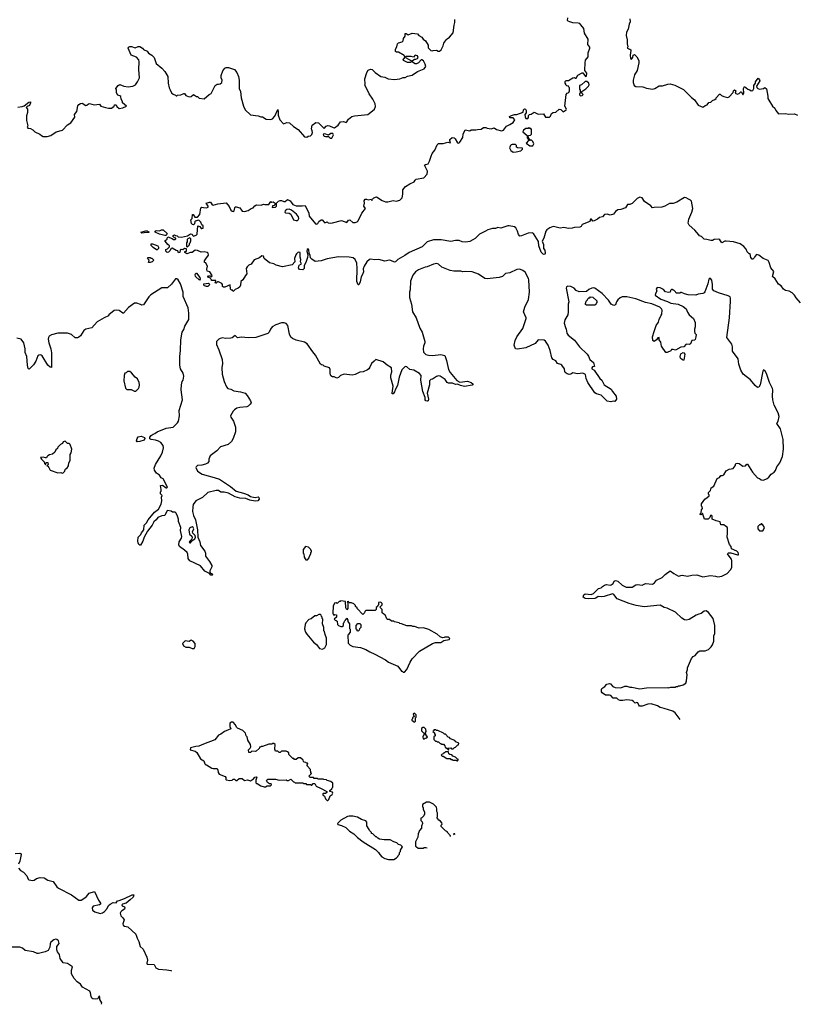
# Model space of a CAD drawing. Extents: x 2220333 to 2384341, y 721037 to 894043.
# Tile 80 of 256: x 2288204 to 2298451, y 744854 to 757822. Entities that reach past the tile are written whole.
import ezdxf

# ---------------------------------------------------------------- set-up
doc = ezdxf.new("R2010")
doc.units = 0

msp = doc.modelspace()

# ---------------------------------------------------------------- linework, layer by layer
at = {"layer": '0CON10XD'}
for points in [[(2290660, 754605), (2290655, 754620), (2290640, 754625), (2290641, 754645), (2290655, 754672), (2290691, 754719), (2290686, 754745), (2290675, 754754), (2290635, 754763), (2290595, 754760), (2290545, 754782), (2290515, 754788), (2290475, 754757), (2290454, 754756), (2290405, 754740), (2290380, 754755), (2290382, 754768), (2290400, 754775), (2290400, 754805), (2290375, 754810), (2290355, 754790), (2290330, 754795), (2290320, 754785), (2290316, 754754), (2290295, 754750), (2290288, 754778), (2290265, 754782), (2290215, 754812), (2290202, 754808), (2290183, 754777), (2290165, 754762), (2290148, 754758), (2290130, 754775), (2290130, 754795), (2290150, 754805), (2290178, 754832), (2290180, 754845), (2290155, 754862), (2290120, 754905), (2290120, 754915), (2290148, 754932), (2290148, 754945), (2290158, 754962), (2290215, 754940), (2290230, 754925), (2290250, 754925), (2290260, 754935), (2290260, 754945), (2290245, 754950), (2290222, 754972), (2290225, 754980), (2290245, 754988), (2290255, 754980), (2290277, 754977), (2290293, 754963), (2290335, 754958), (2290415, 754977), (2290455, 755002), (2290478, 754998), (2290483, 754983), (2290495, 754972), (2290530, 754985), (2290542, 754998), (2290552, 755108), (2290578, 755098), (2290594, 755074), (2290605, 755070), (2290620, 755075), (2290620, 755105), (2290602, 755122), (2290590, 755155), (2290565, 755180), (2290515, 755170), (2290510, 755165), (2290508, 755132), (2290495, 755120), (2290483, 755123), (2290468, 755138), (2290460, 755185), (2290477, 755203), (2290482, 755258), (2290488, 755258), (2290513, 755223), (2290547, 755223), (2290578, 755255), (2290592, 755345), (2290605, 755352), (2290625, 755348), (2290665, 755343), (2290686, 755354), (2290687, 755367), (2290660, 755405), (2290705, 755420), (2290718, 755418), (2290734, 755394), (2290755, 755378), (2290814, 755396), (2290925, 755408), (2290965, 755360), (2290988, 755315), (2291005, 755301), (2291023, 755297), (2291032, 755305), (2291038, 755345), (2291045, 755358), (2291055, 755358), (2291105, 755342), (2291135, 755301), (2291165, 755294), (2291215, 755311), (2291254, 755336), (2291280, 755345), (2291301, 755369), (2291325, 755382), (2291385, 755380), (2291415, 755392), (2291435, 755388), (2291485, 755390), (2291512, 755428), (2291525, 755420), (2291545, 755422), (2291570, 755405), (2291568, 755382), (2291555, 755370), (2291535, 755370), (2291530, 755355), (2291535, 755350), (2291575, 755352), (2291590, 755365), (2291590, 755405), (2291615, 755432), (2291635, 755442), (2291655, 755442), (2291685, 755428), (2291702, 755428), (2291735, 755452), (2291770, 755435), (2291805, 755390), (2291845, 755372), (2291925, 755370), (2291966, 755376), (2292012, 755275), (2292020, 755235), (2292100, 755135), (2292115, 755130), (2292133, 755137), (2292148, 755165), (2292175, 755188), (2292190, 755185), (2292214, 755154), (2292225, 755148), (2292255, 755158), (2292270, 755145), (2292295, 755140), (2292325, 755147), (2292445, 755179), (2292515, 755150), (2292538, 755182), (2292555, 755187), (2292595, 755150), (2292625, 755150), (2292649, 755161), (2292663, 755175), (2292713, 755275), (2292762, 755335), (2292738, 755365), (2292747, 755405), (2292744, 755435), (2292755, 755458), (2292775, 755457), (2292795, 755448), (2292835, 755460), (2292845, 755440), (2292852, 755458), (2292870, 755475), (2292905, 755490), (2292979, 755439), (2293025, 755423), (2293055, 755421), (2293125, 755441), (2293165, 755431), (2293214, 755446), (2293242, 755475), (2293251, 755525), (2293251, 755579), (2293288, 755625), (2293345, 755662), (2293400, 755685), (2293415, 755710), (2293429, 755721), (2293531, 755739), (2293574, 755786), (2293579, 755825), (2293540, 755905), (2293550, 755915), (2293586, 755924), (2293605, 755958), (2293627, 756023), (2293640, 756060), (2293675, 756102), (2293706, 756174), (2293725, 756190), (2293785, 756193), (2293845, 756210), (2293875, 756200), (2293880, 756215), (2293870, 756225), (2293872, 756245), (2293905, 756272), (2293930, 756265), (2293943, 756253), (2293975, 756200), (2293992, 756198), (2294005, 756208), (2294045, 756270), (2294048, 756315), (2294075, 756370), (2294135, 756360), (2294155, 756370), (2294215, 756370), (2294235, 756378), (2294285, 756380), (2294315, 756402), (2294345, 756402), (2294365, 756392), (2294415, 756383), (2294455, 756398), (2294485, 756374), (2294555, 756360), (2294580, 756365), (2294621, 756419), (2294665, 756440), (2294705, 756470), (2294728, 756505), (2294705, 756528), (2294665, 756530), (2294660, 756545), (2294685, 756562), (2294725, 756572), (2294757, 756573), (2294838, 756602), (2294843, 756635), (2294855, 756647), (2294868, 756645), (2294880, 756625), (2294880, 756595), (2294860, 756575), (2294863, 756543), (2294875, 756520), (2294898, 756522), (2294907, 756533), (2294908, 756562), (2294920, 756575), (2294945, 756578), (2294985, 756602), (2295038, 756578), (2295105, 756580), (2295135, 756540), (2295185, 756538), (2295199, 756551), (2295214, 756586), (2295235, 756600), (2295270, 756605), (2295315, 756642), (2295335, 756640), (2295365, 756610), (2295390, 756625), (2295406, 756634), (2295410, 756645), (2295388, 756685), (2295404, 756836), (2295420, 756855), (2295440, 756865), (2295448, 756885), (2295450, 756925), (2295440, 756935), (2295438, 756948), (2295415, 756950), (2295402, 756962), (2295400, 756975), (2295390, 756985), (2295393, 757007), (2295405, 757020), (2295435, 757020), (2295495, 757058), (2295515, 757060), (2295525, 757050), (2295535, 757050), (2295557, 757093), (2295615, 757120), (2295625, 757120), (2295662, 757072), (2295675, 757080), (2295676, 757116), (2295650, 757155), (2295650, 757195), (2295657, 757215), (2295654, 757255), (2295660, 757290), (2295693, 757335), (2295693, 757385), (2295718, 757445), (2295715, 757460), (2295692, 757495), (2295696, 757566), (2295647, 757645), (2295636, 757705), (2295600, 757755), (2295585, 757770), (2295565, 757777), (2295495, 757782), (2295453, 757793), (2295432, 757802), (2295423, 757813), (2295427, 757845)], [(2290825, 756974), (2290845, 756976), (2290868, 756995), (2290872, 757025), (2290860, 757055), (2290859, 757085), (2290883, 757147), (2290908, 757182), (2290925, 757191), (2290955, 757193), (2291034, 757164), (2291066, 757126), (2291086, 757075), (2291095, 757025), (2291097, 756915), (2291112, 756875), (2291121, 756795), (2291154, 756684), (2291177, 756637), (2291245, 756570), (2291345, 756558), (2291383, 756543), (2291405, 756542), (2291453, 756513), (2291512, 756508), (2291535, 756518), (2291565, 756552), (2291605, 756640), (2291612, 756615), (2291612, 756565), (2291630, 756505), (2291682, 756452), (2291725, 756470), (2291760, 756465), (2291814, 756414), (2291872, 756375), (2291955, 756280), (2291987, 756273), (2292005, 756290), (2292035, 756292), (2292052, 756308), (2292062, 756335), (2292059, 756359), (2292048, 756385), (2292058, 756432), (2292105, 756470), (2292140, 756465), (2292215, 756390), (2292242, 756418), (2292265, 756428), (2292285, 756425), (2292335, 756400), (2292351, 756399), (2292400, 756435), (2292432, 756478), (2292470, 756480), (2292505, 756470), (2292515, 756478), (2292535, 756514), (2292580, 756545), (2292615, 756558), (2292792, 756575), (2292811, 756585), (2292878, 756645), (2292892, 756678), (2292888, 756715), (2292856, 756776), (2292808, 756845), (2292752, 756965), (2292758, 756975), (2292752, 757045), (2292778, 757125), (2292795, 757158), (2292825, 757170), (2292847, 757167), (2292887, 757127), (2292964, 757074), (2293015, 757063), (2293060, 757045), (2293145, 757033), (2293213, 757043), (2293255, 757062), (2293285, 757062), (2293315, 757078), (2293375, 757092), (2293445, 757140), (2293535, 757173), (2293554, 757205), (2293548, 757238), (2293525, 757280), (2293505, 757292), (2293495, 757292), (2293458, 757252), (2293435, 757242), (2293415, 757242), (2293365, 757270), (2293355, 757260), (2293315, 757258), (2293260, 757285), (2293258, 757295), (2293280, 757325), (2293280, 757335), (2293269, 757349), (2293195, 757394), (2293170, 757395), (2293158, 757405), (2293157, 757435), (2293173, 757465), (2293182, 757505), (2293195, 757517), (2293245, 757532), (2293256, 757544), (2293262, 757575), (2293282, 757605), (2293285, 757640), (2293295, 757642), (2293325, 757623), (2293375, 757643), (2293444, 757634), (2293464, 757614), (2293503, 757593), (2293522, 757565), (2293553, 757543), (2293586, 757486), (2293585, 757450), (2293620, 757415), (2293645, 757410), (2293653, 757417), (2293695, 757422), (2293718, 757408), (2293735, 757408), (2293758, 757425), (2293784, 757476), (2293795, 757512), (2293822, 757558), (2293835, 757572), (2293869, 757591), (2293915, 757650), (2293931, 757751), (2293938, 757785), (2293936, 757826)], [(2296246, 757835), (2296249, 757795), (2296236, 757765), (2296222, 757698), (2296202, 757658), (2296197, 757615), (2296208, 757558), (2296207, 757505), (2296219, 757465), (2296210, 757445), (2296245, 757433), (2296256, 757426), (2296259, 757415), (2296248, 757355), (2296255, 757312), (2296265, 757300), (2296282, 757325), (2296288, 757355), (2296305, 757362), (2296336, 757335), (2296364, 757284), (2296363, 757253), (2296340, 757155), (2296304, 757096), (2296289, 757025), (2296286, 756995), (2296302, 756955), (2296325, 756942), (2296415, 756939), (2296465, 756922), (2296545, 756909), (2296575, 756917), (2296631, 756949), (2296675, 756952), (2296745, 756975), (2296775, 756977), (2296835, 756961), (2296951, 756901), (2297057, 756797), (2297097, 756767), (2297145, 756698), (2297205, 756670), (2297217, 756673), (2297238, 756692), (2297265, 756700), (2297285, 756730), (2297312, 756738), (2297333, 756757), (2297365, 756770), (2297380, 756785), (2297380, 756795), (2297425, 756840), (2297435, 756840), (2297453, 756823), (2297485, 756810), (2297535, 756798), (2297553, 756807), (2297608, 756862), (2297610, 756885), (2297625, 756900), (2297640, 756885), (2297630, 756855), (2297665, 756840), (2297685, 756848), (2297705, 756870), (2297715, 756872), (2297735, 756832), (2297746, 756855), (2297743, 756915), (2297755, 756940), (2297800, 756905), (2297827, 756897), (2297843, 756883), (2297865, 756890), (2297880, 756915), (2297880, 756955), (2297900, 756985), (2297900, 757005), (2297935, 757050), (2297955, 757030), (2297957, 757017), (2297913, 756947), (2297918, 756928), (2297932, 756915), (2297955, 756909), (2298005, 756918), (2298025, 756928), (2298043, 756913), (2298062, 756815), (2298062, 756785), (2298074, 756764)], [(2288178, 756672), (2288235, 756678), (2288262, 756688), (2288325, 756738), (2288345, 756740), (2288347, 756725), (2288335, 756690), (2288302, 756678), (2288290, 756665), (2288308, 756645), (2288305, 756600), (2288292, 756555), (2288292, 756495), (2288312, 756425), (2288302, 756405), (2288312, 756392), (2288345, 756390), (2288375, 756372), (2288404, 756344), (2288470, 756315), (2288490, 756295), (2288515, 756282), (2288565, 756283), (2288615, 756298), (2288684, 756346), (2288770, 756365), (2288835, 756438), (2288878, 756462), (2288932, 756538), (2288928, 756572), (2288958, 756615), (2288972, 756688), (2288984, 756706), (2289005, 756720), (2289025, 756722), (2289075, 756692), (2289090, 756695), (2289110, 756715), (2289125, 756720), (2289185, 756702), (2289255, 756708), (2289275, 756682), (2289334, 756664), (2289375, 756658), (2289415, 756658), (2289448, 756685), (2289455, 756700), (2289475, 756700), (2289485, 756680), (2289513, 756653), (2289565, 756660), (2289610, 756685), (2289560, 756725), (2289560, 756745), (2289540, 756775), (2289535, 756810), (2289525, 756820), (2289495, 756830), (2289478, 756858), (2289478, 756895), (2289470, 756915), (2289500, 756955), (2289525, 756968), (2289575, 756948), (2289635, 756936), (2289694, 756946), (2289728, 756965), (2289758, 757002), (2289782, 757055), (2289773, 757167), (2289779, 757265), (2289773, 757295), (2289745, 757327), (2289673, 757355), (2289632, 757445), (2289638, 757462), (2289655, 757470), (2289678, 757468), (2289725, 757450), (2289765, 757469), (2289785, 757469), (2289823, 757445), (2289835, 757428), (2289885, 757408), (2289902, 757382), (2289947, 757355), (2289975, 757322), (2290003, 757243), (2290077, 757185), (2290115, 757140), (2290156, 757075), (2290162, 756985), (2290174, 756925), (2290185, 756900), (2290205, 756860), (2290225, 756840), (2290255, 756830), (2290265, 756820), (2290275, 756820), (2290285, 756830), (2290327, 756833), (2290365, 756852), (2290375, 756850), (2290395, 756822), (2290438, 756808), (2290465, 756812), (2290495, 756838), (2290535, 756810), (2290545, 756810), (2290568, 756788), (2290635, 756780), (2290700, 756835), (2290725, 756848), (2290780, 756955), (2290805, 756973), (2290825, 756974)], [(2293365, 757280), (2293375, 757282), (2293405, 757300), (2293425, 757300), (2293445, 757309), (2293454, 757325), (2293444, 757345), (2293415, 757354), (2293395, 757330), (2293362, 757338), (2293292, 757338), (2293290, 757325), (2293365, 757280)], [(2295595, 756820), (2295615, 756822), (2295630, 756835), (2295610, 756855), (2295612, 756878), (2295665, 756912), (2295698, 756945), (2295708, 756965), (2295706, 756986), (2295677, 757007), (2295655, 757010), (2295608, 756962), (2295580, 756955), (2295580, 756905), (2295590, 756895), (2295590, 756855), (2295582, 756845), (2295583, 756833), (2295595, 756820)], [(2298074, 756764), (2298122, 756685), (2298153, 756655), (2298166, 756626), (2298205, 756583), (2298295, 756588), (2298335, 756579), (2298415, 756580), (2298455, 756563)], [(2292295, 756261), (2292315, 756263), (2292340, 756305), (2292332, 756322), (2292305, 756322), (2292275, 756302), (2292225, 756319), (2292203, 756315), (2292208, 756295), (2292218, 756288), (2292235, 756282), (2292275, 756282), (2292295, 756261)], [(2294965, 756160), (2294980, 756185), (2294968, 756218), (2294945, 756240), (2294932, 756232), (2294900, 756285), (2294913, 756297), (2294935, 756300), (2294947, 756313), (2294950, 756375), (2294938, 756388), (2294925, 756390), (2294915, 756400), (2294905, 756390), (2294875, 756390), (2294841, 756369), (2294832, 756345), (2294890, 756295), (2294890, 756265), (2294910, 756245), (2294908, 756232), (2294880, 756195), (2294925, 756160), (2294965, 756160)], [(2294705, 756078), (2294745, 756083), (2294806, 756094), (2294830, 756115), (2294828, 756128), (2294763, 756133), (2294750, 756145), (2294750, 756165), (2294737, 756177), (2294695, 756180), (2294680, 756175), (2294670, 756165), (2294660, 756135), (2294675, 756100), (2294705, 756078)], [(2298495, 754092), (2298435, 754157), (2298413, 754195), (2298385, 754223), (2298345, 754247), (2298295, 754257), (2298270, 754275), (2298238, 754315), (2298205, 754338), (2298159, 754409), (2298125, 754440), (2298141, 754505), (2298102, 754552), (2298079, 754625), (2298065, 754649), (2297999, 754678), (2297945, 754720), (2297915, 754730), (2297890, 754705), (2297885, 754690), (2297865, 754670), (2297855, 754670), (2297838, 754688), (2297828, 754738), (2297815, 754740), (2297790, 754765), (2297775, 754800), (2297747, 754835), (2297699, 754869), (2297612, 754895), (2297515, 754905), (2297495, 754903), (2297455, 754882), (2297432, 754922), (2297415, 754932), (2297354, 754926), (2297335, 754913), (2297312, 754912), (2297259, 754929), (2297225, 754932), (2297190, 754965), (2297164, 754974), (2297155, 754990), (2297100, 755050), (2297028, 755115), (2297015, 755140), (2297021, 755195), (2297061, 755289), (2297073, 755335), (2297055, 755432), (2297045, 755447), (2297017, 755457), (2296985, 755478), (2296965, 755480), (2296865, 755418), (2296815, 755402), (2296765, 755402), (2296705, 755368), (2296665, 755352), (2296565, 755350), (2296545, 755342), (2296519, 755369), (2296437, 755427), (2296405, 755478), (2296375, 755483), (2296342, 755465), (2296275, 755402), (2296245, 755388), (2296215, 755388), (2296187, 755343), (2296125, 755321), (2296085, 755317), (2296054, 755296), (2296028, 755262), (2295985, 755249), (2295945, 755259), (2295910, 755255), (2295884, 755226), (2295844, 755216), (2295820, 755195), (2295775, 755173), (2295755, 755170), (2295738, 755195), (2295724, 755196), (2295718, 755165), (2295618, 755125), (2295603, 755097), (2295585, 755088), (2295517, 755087), (2295485, 755078), (2295436, 755074), (2295375, 755084), (2295325, 755078), (2295256, 755096), (2295235, 755097), (2295189, 755081), (2295151, 755055), (2295137, 755035), (2295112, 754945), (2295091, 754905), (2295105, 754860), (2295108, 754808), (2295126, 754785), (2295130, 754745), (2295125, 754732), (2295115, 754730), (2295100, 754735), (2295075, 754760), (2295045, 754845), (2295039, 754899), (2294975, 755006), (2294955, 755016), (2294905, 755011), (2294815, 754976), (2294795, 754973), (2294775, 754991), (2294766, 755036), (2294742, 755082), (2294723, 755093), (2294655, 755109), (2294635, 755108), (2294545, 755078), (2294505, 755085), (2294475, 755070), (2294435, 755070), (2294375, 755055), (2294342, 755035), (2294261, 754999), (2294205, 754942), (2294175, 754921), (2294135, 754902), (2294081, 754891), (2294035, 754896), (2293995, 754912), (2293945, 754914), (2293885, 754901), (2293757, 754923), (2293655, 754922), (2293573, 754897), (2293509, 754831), (2293335, 754756), (2293281, 754715), (2293187, 754663), (2293158, 754632), (2293145, 754627), (2293095, 754651), (2293075, 754654), (2293015, 754642), (2292935, 754664), (2292885, 754659), (2292825, 754667), (2292815, 754663), (2292779, 754631), (2292742, 754575), (2292730, 754540), (2292735, 754502), (2292723, 754465), (2292704, 754436), (2292692, 754368), (2292675, 754330), (2292665, 754330), (2292647, 754375), (2292652, 754545), (2292648, 754615), (2292625, 754665), (2292597, 754685), (2292545, 754696), (2292405, 754698), (2292255, 754672), (2292175, 754646), (2292098, 754638), (2292055, 754666), (2292038, 754685), (2292033, 754715), (2292018, 754748), (2292013, 754793), (2292005, 754804), (2291994, 754796), (2291989, 754775), (2292000, 754725), (2291998, 754692), (2291975, 754623), (2291954, 754586), (2291954, 754545), (2291934, 754526), (2291893, 754533), (2291878, 754555), (2291885, 754588), (2291918, 754605), (2291904, 754635), (2291909, 754665), (2291899, 754695), (2291898, 754758), (2291875, 754762), (2291851, 754739), (2291841, 754725), (2291827, 754677), (2291828, 754635), (2291794, 754595), (2291665, 754566), (2291585, 754589), (2291555, 754607), (2291495, 754619), (2291425, 754678), (2291415, 754707), (2291395, 754713), (2291362, 754685), (2291295, 754659), (2291255, 754601), (2291222, 754588), (2291201, 754569), (2291190, 754545), (2291199, 754475), (2291178, 754452), (2291145, 754397), (2291116, 754374), (2291114, 754325), (2291107, 754305), (2291085, 754288), (2291042, 754268), (2291015, 754240), (2291008, 754258), (2290995, 754260), (2290983, 754273), (2290978, 754328), (2290905, 754298), (2290888, 754298), (2290878, 754308), (2290878, 754335), (2290867, 754347), (2290825, 754368), (2290812, 754368), (2290795, 754350), (2290785, 754350), (2290780, 754365), (2290790, 754375), (2290788, 754388), (2290738, 754388), (2290725, 754400), (2290718, 754418), (2290685, 754430), (2290683, 754437), (2290693, 754447), (2290715, 754450), (2290725, 754440), (2290735, 754440), (2290740, 754455), (2290709, 754499), (2290675, 754510), (2290672, 754535), (2290680, 754575), (2290660, 754605)], [(2291845, 755176), (2291865, 755178), (2291874, 755186), (2291881, 755205), (2291877, 755227), (2291850, 755260), (2291785, 755312), (2291755, 755327), (2291725, 755322), (2291702, 755305), (2291698, 755285), (2291705, 755278), (2291756, 755276), (2291775, 755262), (2291814, 755184), (2291845, 755176)], [(2289815, 755012), (2289800, 755025), (2289865, 755042), (2289885, 755042), (2289910, 755025), (2289902, 755018), (2289845, 755013), (2289815, 755012)], [(2290135, 754980), (2290115, 754980), (2290045, 754999), (2289990, 755025), (2289990, 755035), (2290004, 755046), (2290045, 755040), (2290074, 755056), (2290096, 755056), (2290147, 755007), (2290135, 754980)], [(2290415, 754830), (2290440, 754855), (2290440, 754875), (2290450, 754885), (2290459, 754911), (2290460, 754935), (2290445, 754947), (2290420, 754935), (2290413, 754925), (2290410, 754895), (2290400, 754885), (2290400, 754835), (2290415, 754830)], [(2290005, 754790), (2289961, 754821), (2289935, 754850), (2289935, 754870), (2289955, 754872), (2290023, 754843), (2290032, 754825), (2290032, 754808), (2290015, 754792), (2290005, 754790)], [(2289925, 754623), (2289902, 754625), (2289910, 754655), (2289890, 754675), (2289895, 754688), (2289925, 754690), (2289935, 754680), (2289945, 754680), (2289970, 754655), (2289950, 754635), (2289925, 754623)], [(2293458, 754528), (2293419, 754501), (2293384, 754456), (2293355, 754380), (2293348, 754265), (2293340, 754235), (2293342, 754165), (2293368, 754075), (2293382, 753975), (2293428, 753895), (2293475, 753760), (2293507, 753705), (2293543, 753585), (2293543, 753565), (2293525, 753520), (2293520, 753485), (2293527, 753445), (2293555, 753413), (2293592, 753402), (2293645, 753401), (2293755, 753413), (2293805, 753398), (2293829, 753335), (2293854, 753215), (2293876, 753175), (2293965, 753071), (2294005, 753049), (2294105, 753061), (2294152, 753045), (2294177, 753025), (2294176, 753015), (2294165, 753009), (2294065, 752991), (2294011, 753005), (2293975, 753022), (2293945, 753019), (2293906, 753034), (2293855, 753036), (2293835, 753042), (2293809, 753085), (2293745, 753127), (2293725, 753133), (2293696, 753124), (2293645, 753088), (2293620, 753085), (2293604, 753065), (2293604, 753015), (2293572, 752905), (2293590, 752825), (2293587, 752803), (2293575, 752796), (2293555, 752804), (2293548, 752815), (2293547, 752847), (2293516, 752925), (2293492, 753075), (2293494, 753135), (2293474, 753164), (2293396, 753206), (2293343, 753215), (2293305, 753250), (2293285, 753256), (2293278, 753252), (2293238, 753212), (2293204, 753115), (2293182, 753005), (2293156, 752955), (2293145, 752920), (2293125, 752894), (2293114, 752894), (2293111, 752905), (2293124, 752995), (2293094, 753105), (2293095, 753142), (2293106, 753186), (2293105, 753237), (2293045, 753274), (2292995, 753314), (2292895, 753347), (2292876, 753324), (2292838, 753295), (2292820, 753245), (2292806, 753224), (2292785, 753209), (2292730, 753185), (2292685, 753180), (2292625, 753151), (2292585, 753140), (2292478, 753152), (2292433, 753137), (2292405, 753110), (2292385, 753102), (2292347, 753117), (2292325, 753118), (2292305, 753132), (2292299, 753145), (2292294, 753165), (2292297, 753215), (2292286, 753236), (2292218, 753258), (2292202, 753272), (2292180, 753275), (2292167, 753287), (2292102, 753405), (2292066, 753446), (2291993, 753555), (2291955, 753576), (2291845, 753602), (2291801, 753621), (2291779, 753639), (2291760, 753680), (2291736, 753795), (2291715, 753819), (2291688, 753828), (2291655, 753830), (2291581, 753805), (2291531, 753775), (2291509, 753745), (2291492, 753705), (2291475, 753688), (2291315, 753637), (2291215, 753633), (2291125, 753640), (2291075, 753633), (2291045, 753662), (2291005, 753631), (2290985, 753626), (2290915, 753624), (2290875, 753630), (2290845, 753623), (2290828, 753615), (2290798, 753585), (2290796, 753545), (2290828, 753475), (2290871, 753345), (2290876, 753295), (2290868, 753235), (2290874, 753155), (2290899, 753055), (2290929, 752985), (2290945, 752963), (2290985, 752957), (2291025, 752932), (2291115, 752922), (2291175, 752902), (2291203, 752873), (2291245, 752800), (2291252, 752775), (2291243, 752757), (2291215, 752730), (2291195, 752723), (2291104, 752716), (2291066, 752704), (2291036, 752684), (2291016, 752664), (2290982, 752605), (2290988, 752585), (2291022, 752535), (2291047, 752455), (2291047, 752395), (2291017, 752305), (2290994, 752266), (2290951, 752229), (2290848, 752195), (2290803, 752145), (2290712, 752078), (2290698, 752035), (2290696, 752004), (2290680, 751980), (2290654, 751966), (2290606, 751954), (2290545, 751950), (2290528, 751935), (2290524, 751924), (2290547, 751877), (2290608, 751835), (2290765, 751794), (2290835, 751769), (2290984, 751675), (2291055, 751611), (2291155, 751584), (2291213, 751563), (2291245, 751540), (2291262, 751538), (2291305, 751530), (2291345, 751538), (2291355, 751530), (2291360, 751505), (2291340, 751485), (2291305, 751480), (2291235, 751494), (2291185, 751516), (2291105, 751522), (2291045, 751536), (2290957, 751587), (2290900, 751600), (2290855, 751600), (2290825, 751620), (2290795, 751621), (2290682, 751595), (2290615, 751531), (2290527, 751485), (2290492, 751435), (2290484, 751405), (2290482, 751345), (2290494, 751294), (2290520, 751235), (2290546, 751105), (2290552, 751005), (2290576, 750945), (2290588, 750895), (2290644, 750824), (2290654, 750795), (2290653, 750755), (2290706, 750685), (2290734, 750635), (2290736, 750616), (2290728, 750598), (2290709, 750565), (2290710, 750545), (2290721, 750531), (2290742, 750525), (2290747, 750515), (2290740, 750505), (2290722, 750505), (2290707, 750527), (2290645, 750560), (2290585, 750630), (2290445, 750696), (2290426, 750725), (2290421, 750781), (2290411, 750805), (2290377, 750837), (2290309, 750885), (2290303, 750905), (2290306, 750945), (2290334, 750995), (2290339, 751015), (2290322, 751095), (2290326, 751135), (2290297, 751215), (2290298, 751245), (2290285, 751283), (2290265, 751324), (2290253, 751335), (2290216, 751336), (2290198, 751348), (2290151, 751359), (2290141, 751349), (2290115, 751293), (2290075, 751288), (2290025, 751266), (2290004, 751236), (2289971, 751209), (2289950, 751165), (2289888, 751085), (2289843, 751007), (2289825, 750953), (2289795, 750900), (2289785, 750900), (2289775, 750910), (2289763, 750933), (2289762, 750955), (2289767, 751005), (2289799, 751041), (2289808, 751065), (2289838, 751102), (2289844, 751165), (2289875, 751195), (2289898, 751235), (2289979, 751335), (2290033, 751377), (2290070, 751440), (2290079, 751485), (2290072, 751535), (2290080, 751555), (2290058, 751578), (2290058, 751602), (2290067, 751613), (2290070, 751635), (2290060, 751685), (2290085, 751692), (2290135, 751657), (2290145, 751658), (2290150, 751665), (2290095, 751773), (2290068, 751788), (2290048, 751825), (2290005, 751851), (2289979, 751889), (2289978, 751915), (2289994, 751965), (2290064, 752076), (2290084, 752125), (2290098, 752185), (2290094, 752215), (2290065, 752254), (2290035, 752272), (2289995, 752284), (2289935, 752294), (2289921, 752302), (2289921, 752325), (2289935, 752346), (2289962, 752365), (2289985, 752370), (2290016, 752395), (2290135, 752443), (2290226, 752454), (2290285, 752513), (2290296, 752535), (2290310, 752605), (2290304, 752675), (2290349, 752815), (2290333, 752945), (2290336, 753015), (2290343, 753055), (2290357, 753075), (2290368, 753125), (2290356, 753166), (2290324, 753225), (2290314, 753274), (2290312, 753385), (2290324, 753466), (2290326, 753605), (2290344, 753706), (2290369, 753741), (2290382, 753785), (2290431, 753875), (2290433, 753955), (2290424, 754025), (2290360, 754175), (2290356, 754235), (2290324, 754345), (2290292, 754395), (2290275, 754407), (2290255, 754410), (2290205, 754338), (2290151, 754289), (2290075, 754291), (2289933, 754197), (2289905, 754170), (2289834, 754066), (2289815, 754063), (2289795, 754069), (2289749, 754089), (2289715, 754087), (2289638, 754032), (2289573, 753957), (2289565, 753957), (2289515, 753994), (2289475, 753998), (2289450, 753990), (2289380, 753935), (2289375, 753922), (2289315, 753897), (2289225, 753844), (2289153, 753765), (2289075, 753748), (2289051, 753729), (2289005, 753658), (2288985, 753640), (2288965, 753632), (2288934, 753634), (2288886, 753675), (2288835, 753692), (2288708, 753692), (2288625, 753671), (2288594, 753655), (2288583, 753637), (2288581, 753615), (2288589, 753565), (2288615, 753485), (2288625, 753435), (2288625, 753240), (2288605, 753244), (2288575, 753270), (2288501, 753395), (2288489, 753405), (2288473, 753407), (2288455, 753405), (2288443, 753397), (2288416, 753325), (2288386, 753275), (2288335, 753222), (2288325, 753220), (2288315, 753230), (2288305, 753270), (2288299, 753385), (2288277, 753437), (2288276, 753485), (2288258, 753568), (2288225, 753615), (2288165, 753627)], [(2296907, 748603), (2296842, 748695), (2296810, 748715), (2296695, 748752), (2296645, 748762), (2296610, 748785), (2296525, 748810), (2296481, 748809), (2296405, 748781), (2296372, 748782), (2296362, 748792), (2296350, 748825), (2296335, 748828), (2296315, 748820), (2296294, 748844), (2296275, 748854), (2296205, 748866), (2296154, 748854), (2296115, 748856), (2296096, 748866), (2296075, 748888), (2296025, 748886), (2295995, 748920), (2295975, 748926), (2295925, 748927), (2295880, 748955), (2295871, 748971), (2295870, 749005), (2295875, 749012), (2295915, 749038), (2295939, 749071), (2295975, 749081), (2295990, 749075), (2296020, 749040), (2296053, 749027), (2296125, 749024), (2296178, 749042), (2296204, 749044), (2296245, 749030), (2296271, 749031), (2296375, 749011), (2296465, 749024), (2296745, 749028), (2296755, 749022), (2296785, 749032), (2296845, 749030), (2296855, 749040), (2296875, 749040), (2296885, 749050), (2296905, 749050), (2296945, 749062), (2296980, 749085), (2296992, 749115), (2296998, 749195), (2296990, 749225), (2297002, 749265), (2297002, 749285), (2297055, 749410), (2297080, 749435), (2297103, 749447), (2297145, 749498), (2297165, 749508), (2297235, 749508), (2297280, 749525), (2297315, 749560), (2297335, 749590), (2297350, 749635), (2297353, 749705), (2297363, 749737), (2297363, 749845), (2297342, 749935), (2297282, 750015), (2297250, 750035), (2297225, 750030), (2297185, 750001), (2297155, 749991), (2297120, 749980), (2297026, 749924), (2296985, 749914), (2296965, 749917), (2296928, 749938), (2296845, 750017), (2296735, 750072), (2296695, 750078), (2296645, 750110), (2296435, 750088), (2296327, 750107), (2296235, 750132), (2296078, 750195), (2296035, 750252), (2296015, 750260), (2295905, 750226), (2295865, 750221), (2295825, 750227), (2295797, 750203), (2295785, 750200), (2295705, 750196), (2295655, 750200), (2295630, 750215), (2295638, 750245), (2295655, 750260), (2295735, 750252), (2295765, 750263), (2295831, 750329), (2295865, 750339), (2295883, 750357), (2295910, 750375), (2295935, 750382), (2295985, 750376), (2296000, 750380), (2296024, 750395), (2296037, 750425), (2296055, 750436), (2296085, 750426), (2296143, 750373), (2296195, 750349), (2296274, 750346), (2296325, 750378), (2296345, 750382), (2296406, 750374), (2296452, 750398), (2296545, 750389), (2296570, 750405), (2296595, 750440), (2296672, 750475), (2296708, 750515), (2296775, 750563), (2296825, 750526), (2296886, 750494), (2296935, 750504), (2297005, 750491), (2297060, 750505), (2297125, 750509), (2297205, 750486), (2297305, 750501), (2297374, 750494), (2297405, 750483), (2297458, 750492), (2297525, 750528), (2297572, 750575), (2297588, 750605), (2297590, 750695), (2297583, 750715), (2297565, 750738), (2297532, 750785), (2297545, 750800), (2297575, 750798), (2297665, 750772), (2297675, 750772), (2297677, 750785), (2297670, 750805), (2297653, 750823), (2297582, 750855), (2297578, 750885), (2297558, 750908), (2297527, 751005), (2297533, 751065), (2297532, 751125), (2297525, 751140), (2297505, 751150), (2297485, 751170), (2297445, 751170), (2297435, 751210), (2297383, 751223), (2297330, 751245), (2297330, 751285), (2297325, 751290), (2297305, 751290), (2297300, 751265), (2297277, 751243), (2297230, 751245), (2297210, 751295), (2297208, 751318), (2297202, 751318), (2297185, 751300), (2297170, 751305), (2297170, 751315), (2297182, 751328), (2297188, 751365), (2297200, 751385), (2297198, 751405), (2297187, 751417), (2297188, 751445), (2297231, 751509), (2297265, 751528), (2297288, 751552), (2297290, 751565), (2297280, 751575), (2297280, 751595), (2297307, 751623), (2297318, 751655), (2297351, 751679), (2297395, 751780), (2297426, 751794), (2297443, 751817), (2297465, 751818), (2297485, 751828), (2297515, 751878), (2297555, 751900), (2297605, 751910), (2297630, 751945), (2297640, 751975), (2297665, 751982), (2297685, 751977), (2297735, 751942), (2297770, 751945), (2297785, 751970), (2297795, 751970), (2297861, 751861), (2297925, 751788), (2297955, 751780), (2297975, 751760), (2298005, 751758), (2298055, 751778), (2298078, 751795), (2298108, 751835), (2298148, 751862), (2298163, 751885), (2298180, 751935), (2298220, 751985), (2298255, 752070), (2298269, 752165), (2298263, 752295), (2298230, 752435), (2298180, 752505), (2298199, 752535), (2298210, 752595), (2298198, 752645), (2298148, 752745), (2298128, 752815), (2298123, 752865), (2298128, 752945), (2298122, 752965), (2298083, 753045), (2298045, 753160), (2298028, 753195), (2298005, 753210), (2297998, 753195), (2297961, 753015), (2297945, 752980), (2297925, 752977), (2297895, 753003), (2297835, 753080), (2297738, 753155), (2297708, 753205), (2297680, 753285), (2297670, 753355), (2297598, 753455), (2297598, 753515), (2297587, 753547), (2297522, 753635), (2297559, 753895), (2297571, 754115), (2297571, 754155), (2297565, 754172), (2297542, 754185), (2297413, 754223), (2297350, 754250), (2297335, 754275), (2297335, 754335), (2297325, 754392), (2297307, 754415), (2297298, 754418), (2297284, 754405), (2297270, 754345), (2297232, 754238), (2297224, 754226), (2297206, 754214), (2297144, 754206), (2297115, 754192), (2297015, 754200), (2296965, 754210), (2296925, 754230), (2296915, 754230), (2296905, 754220), (2296855, 754220), (2296848, 754238), (2296825, 754260), (2296815, 754260), (2296805, 754270), (2296792, 754268), (2296780, 754255), (2296776, 754234), (2296755, 754228), (2296715, 754238), (2296689, 754269), (2296645, 754292), (2296603, 754297), (2296592, 754275), (2296598, 754245), (2296582, 754215), (2296580, 754195), (2296652, 754142), (2296742, 754112), (2296785, 754090), (2296880, 754075), (2296946, 754046), (2296986, 754016), (2297005, 753970), (2297027, 753937), (2297082, 753885), (2297107, 753835), (2297107, 753775), (2297098, 753745), (2297098, 753715), (2297102, 753695), (2297118, 753675), (2297116, 753645), (2297105, 753610), (2297095, 753600), (2297060, 753595), (2297042, 753555), (2297027, 753543), (2296985, 753550), (2296955, 753512), (2296915, 753508), (2296845, 753470), (2296815, 753480), (2296795, 753478), (2296785, 753462), (2296735, 753438), (2296718, 753438), (2296663, 753523), (2296654, 753574), (2296632, 753605), (2296630, 753635), (2296615, 753632), (2296596, 753604), (2296565, 753582), (2296548, 753598), (2296543, 753645), (2296563, 753717), (2296590, 753795), (2296622, 753838), (2296630, 753875), (2296655, 753930), (2296667, 753943), (2296672, 753995), (2296662, 754015), (2296638, 754035), (2296535, 754080), (2296449, 754099), (2296325, 754144), (2296245, 754164), (2296205, 754171), (2296145, 754170), (2296115, 754158), (2296088, 754132), (2296069, 754105), (2296057, 754065), (2296035, 754057), (2296000, 754075), (2295965, 754128), (2295880, 754215), (2295784, 754284), (2295765, 754290), (2295742, 754288), (2295705, 754268), (2295675, 754242), (2295577, 754237), (2295537, 754257), (2295510, 754285), (2295465, 754308), (2295425, 754312), (2295410, 754305), (2295404, 754285), (2295440, 754105), (2295432, 754075), (2295432, 753975), (2295426, 753934), (2295389, 753871), (2295381, 753845), (2295380, 753825), (2295395, 753768), (2295406, 753745), (2295416, 753695), (2295432, 753665), (2295515, 753601), (2295580, 753515), (2295681, 753415), (2295700, 753390), (2295717, 753345), (2295764, 753305), (2295777, 753255), (2295752, 753248), (2295744, 753236), (2295745, 753224), (2295774, 753204), (2295851, 753095), (2295876, 753075), (2295904, 753015), (2295996, 752956), (2296014, 752925), (2296066, 752865), (2296069, 752825), (2296046, 752794), (2296025, 752797), (2295993, 752787), (2295945, 752796), (2295865, 752876), (2295805, 752894), (2295785, 752909), (2295692, 753042), (2295670, 753095), (2295658, 753148), (2295626, 753166), (2295555, 753156), (2295495, 753169), (2295465, 753152), (2295445, 753151), (2295418, 753158), (2295394, 753174), (2295386, 753186), (2295382, 753225), (2295350, 753270), (2295335, 753281), (2295291, 753295), (2295270, 753330), (2295235, 753348), (2295215, 753367), (2295194, 753465), (2295167, 753535), (2295135, 753590), (2295115, 753602), (2295034, 753606), (2294995, 753558), (2294875, 753501), (2294765, 753483), (2294739, 753489), (2294721, 753535), (2294732, 753598), (2294756, 753644), (2294835, 753755), (2294878, 753885), (2294879, 753895), (2294845, 753975), (2294861, 754035), (2294908, 754135), (2294922, 754235), (2294914, 754394), (2294909, 754415), (2294863, 754495), (2294835, 754520), (2294805, 754531), (2294785, 754537), (2294755, 754531), (2294662, 754488), (2294605, 754478), (2294565, 754441), (2294524, 754426), (2294365, 754410), (2294335, 754414), (2294251, 754471), (2294165, 754502), (2294085, 754506), (2294045, 754500), (2294015, 754511), (2293925, 754511), (2293875, 754519), (2293765, 754564), (2293725, 754600), (2293701, 754611), (2293655, 754603), (2293575, 754568), (2293545, 754562), (2293458, 754528)], [(2290575, 754390), (2290519, 754439), (2290517, 754465), (2290525, 754482), (2290535, 754482), (2290578, 754428), (2290582, 754405), (2290575, 754390)], [(2290665, 754306), (2290638, 754315), (2290630, 754325), (2290630, 754345), (2290694, 754354), (2290708, 754335), (2290685, 754310), (2290665, 754306)], [(2295785, 754060), (2295675, 754060), (2295662, 754072), (2295660, 754085), (2295670, 754115), (2295688, 754132), (2295690, 754145), (2295702, 754158), (2295715, 754160), (2295725, 754170), (2295757, 754167), (2295808, 754118), (2295810, 754095), (2295802, 754088), (2295798, 754072), (2295785, 754060)], [(2296945, 753336), (2296925, 753349), (2296912, 753365), (2296908, 753385), (2296917, 753423), (2296945, 753438), (2296955, 753434), (2296967, 753415), (2296955, 753338), (2296945, 753336)], [(2289715, 752928), (2289735, 752930), (2289770, 752965), (2289777, 752983), (2289782, 753015), (2289778, 753045), (2289755, 753090), (2289724, 753114), (2289679, 753169), (2289655, 753188), (2289625, 753190), (2289605, 753170), (2289590, 753165), (2289580, 753135), (2289578, 753065), (2289598, 752968), (2289615, 752950), (2289675, 752950), (2289715, 752928)], [(2289754, 752264), (2289741, 752275), (2289750, 752305), (2289765, 752326), (2289805, 752336), (2289848, 752318), (2289853, 752305), (2289845, 752283), (2289785, 752265), (2289754, 752264)], [(2288765, 751850), (2288775, 751852), (2288798, 751875), (2288802, 751898), (2288815, 751910), (2288825, 751910), (2288848, 751945), (2288853, 751987), (2288868, 752015), (2288870, 752095), (2288882, 752118), (2288890, 752165), (2288870, 752225), (2288855, 752240), (2288832, 752242), (2288805, 752270), (2288775, 752260), (2288768, 752242), (2288740, 752225), (2288705, 752190), (2288700, 752175), (2288680, 752155), (2288666, 752124), (2288635, 752100), (2288595, 752090), (2288573, 752077), (2288560, 752065), (2288557, 752053), (2288545, 752050), (2288515, 752062), (2288480, 752055), (2288490, 752035), (2288528, 751998), (2288530, 751975), (2288542, 751962), (2288550, 751965), (2288552, 751988), (2288575, 751990), (2288577, 751963), (2288560, 751945), (2288575, 751940), (2288590, 751925), (2288607, 751887), (2288705, 751852), (2288745, 751858), (2288765, 751850)], [(2290445, 750930), (2290455, 750933), (2290473, 750957), (2290512, 750985), (2290522, 751005), (2290518, 751028), (2290485, 751060), (2290483, 751075), (2290500, 751115), (2290492, 751135), (2290475, 751144), (2290445, 751131), (2290434, 751105), (2290442, 751045), (2290471, 751021), (2290477, 751005), (2290471, 750979), (2290437, 750945), (2290445, 750930)], [(2297995, 751090), (2298007, 751103), (2298018, 751135), (2297998, 751168), (2297985, 751180), (2297975, 751180), (2297965, 751170), (2297955, 751170), (2297933, 751147), (2297932, 751115), (2297955, 751090), (2297995, 751090)], [(2291995, 750710), (2292020, 750735), (2292023, 750757), (2292040, 750785), (2292040, 750805), (2292048, 750812), (2292050, 750825), (2292040, 750835), (2292040, 750845), (2292010, 750875), (2291968, 750882), (2291940, 750845), (2291940, 750795), (2291947, 750787), (2291953, 750743), (2291965, 750720), (2291975, 750710), (2291995, 750710)], [(2293275, 749230), (2293306, 749264), (2293349, 749361), (2293375, 749402), (2293474, 749506), (2293645, 749607), (2293685, 749617), (2293755, 749620), (2293793, 749647), (2293865, 749660), (2293870, 749665), (2293868, 749678), (2293855, 749690), (2293805, 749690), (2293797, 749683), (2293775, 749682), (2293745, 749692), (2293707, 749727), (2293595, 749792), (2293525, 749812), (2293468, 749808), (2293405, 749828), (2293385, 749828), (2293365, 749838), (2293305, 749840), (2293237, 749867), (2293215, 749870), (2293205, 749880), (2293143, 749893), (2293135, 749900), (2293105, 749900), (2293075, 749920), (2293052, 749922), (2293042, 749932), (2293020, 749985), (2293002, 749992), (2292982, 750012), (2292980, 750055), (2292950, 750085), (2292980, 750115), (2292980, 750135), (2292965, 750150), (2292932, 750148), (2292930, 750115), (2292922, 750108), (2292918, 750092), (2292902, 750078), (2292900, 750055), (2292888, 750042), (2292765, 750040), (2292752, 750028), (2292748, 750012), (2292725, 749990), (2292650, 750065), (2292650, 750075), (2292630, 750095), (2292630, 750105), (2292605, 750130), (2292575, 750140), (2292545, 750140), (2292535, 750160), (2292520, 750155), (2292530, 750145), (2292530, 750065), (2292515, 750050), (2292502, 750075), (2292498, 750158), (2292435, 750170), (2292425, 750160), (2292415, 750160), (2292388, 750132), (2292375, 750140), (2292352, 750138), (2292334, 750096), (2292332, 750005), (2292340, 749985), (2292345, 749980), (2292355, 749990), (2292380, 749985), (2292380, 749955), (2292350, 749925), (2292362, 749912), (2292375, 749910), (2292388, 749898), (2292392, 749855), (2292404, 749844), (2292435, 749830), (2292455, 749830), (2292470, 749845), (2292470, 749875), (2292478, 749882), (2292482, 749898), (2292498, 749912), (2292502, 749928), (2292518, 749938), (2292520, 749925), (2292530, 749915), (2292530, 749895), (2292550, 749865), (2292552, 749805), (2292560, 749795), (2292560, 749755), (2292540, 749735), (2292540, 749725), (2292530, 749715), (2292532, 749612), (2292560, 749585), (2292595, 749568), (2292695, 749552), (2292765, 749528), (2292820, 749495), (2292886, 749466), (2293025, 749392), (2293065, 749362), (2293187, 749307), (2293235, 749240), (2293245, 749240), (2293255, 749230), (2293275, 749230)], [(2292195, 749532), (2292223, 749547), (2292247, 749593), (2292247, 749675), (2292228, 749725), (2292220, 749765), (2292210, 749775), (2292210, 749815), (2292192, 749865), (2292200, 749925), (2292190, 749935), (2292190, 749955), (2292182, 749962), (2292178, 749978), (2292165, 749990), (2292145, 749990), (2292115, 749970), (2292095, 749970), (2292045, 749930), (2292015, 749920), (2291975, 749880), (2291964, 749856), (2291957, 749797), (2291970, 749755), (2291987, 749727), (2292074, 749624), (2292113, 749593), (2292155, 749540), (2292195, 749532)], [(2292665, 749770), (2292652, 749772), (2292650, 749785), (2292640, 749795), (2292640, 749845), (2292662, 749868), (2292685, 749870), (2292700, 749855), (2292700, 749815), (2292682, 749798), (2292678, 749782), (2292665, 749770)], [(2290505, 749540), (2290518, 749565), (2290517, 749607), (2290490, 749635), (2290465, 749650), (2290435, 749632), (2290385, 749640), (2290350, 749605), (2290364, 749574), (2290395, 749558), (2290435, 749558), (2290475, 749542), (2290505, 749540)], [(2293405, 748570), (2293420, 748585), (2293420, 748625), (2293430, 748635), (2293430, 748665), (2293405, 748690), (2293390, 748675), (2293400, 748645), (2293380, 748625), (2293380, 748615), (2293370, 748605), (2293370, 748595), (2293405, 748570)], [(2292265, 747540), (2292277, 747553), (2292295, 747600), (2292323, 747617), (2292332, 747635), (2292325, 747650), (2292290, 747655), (2292292, 747668), (2292318, 747692), (2292320, 747705), (2292330, 747715), (2292330, 747765), (2292305, 747790), (2292255, 747800), (2292245, 747810), (2292213, 747813), (2292205, 747820), (2292135, 747820), (2292125, 747830), (2292085, 747830), (2292075, 747840), (2292032, 747842), (2292022, 747852), (2292020, 747865), (2292050, 747895), (2292040, 747905), (2292038, 747948), (2291990, 747995), (2291990, 748005), (2292000, 748015), (2291998, 748028), (2291985, 748030), (2291975, 748040), (2291952, 748042), (2291942, 748052), (2291938, 748068), (2291905, 748100), (2291875, 748100), (2291845, 748080), (2291825, 748080), (2291815, 748090), (2291802, 748092), (2291752, 748142), (2291750, 748165), (2291735, 748180), (2291717, 748187), (2291655, 748190), (2291638, 748172), (2291625, 748170), (2291605, 748190), (2291575, 748190), (2291568, 748215), (2291570, 748275), (2291555, 748290), (2291535, 748290), (2291525, 748280), (2291485, 748280), (2291405, 748250), (2291385, 748250), (2291375, 748240), (2291365, 748240), (2291360, 748225), (2291322, 748188), (2291305, 748182), (2291265, 748188), (2291245, 748170), (2291225, 748170), (2291220, 748205), (2291242, 748228), (2291248, 748245), (2291246, 748276), (2291212, 748335), (2291200, 748375), (2291188, 748388), (2291180, 748425), (2291145, 748460), (2291072, 748492), (2291062, 748502), (2291049, 748535), (2291018, 748568), (2290995, 748568), (2290974, 748555), (2290974, 748515), (2290987, 748483), (2290902, 748448), (2290855, 748413), (2290822, 748398), (2290775, 748338), (2290625, 748278), (2290565, 748252), (2290525, 748250), (2290455, 748230), (2290450, 748205), (2290515, 748190), (2290540, 748170), (2290585, 748088), (2290629, 748059), (2290645, 748020), (2290655, 748010), (2290665, 748010), (2290735, 747963), (2290755, 747958), (2290805, 747960), (2290817, 747937), (2290820, 747905), (2290834, 747884), (2290910, 747855), (2290922, 747842), (2290920, 747815), (2290925, 747810), (2290973, 747803), (2291002, 747808), (2291015, 747820), (2291035, 747820), (2291053, 747803), (2291065, 747802), (2291095, 747828), (2291135, 747827), (2291165, 747803), (2291205, 747810), (2291245, 747798), (2291286, 747824), (2291304, 747846), (2291325, 747850), (2291330, 747845), (2291314, 747804), (2291315, 747770), (2291325, 747760), (2291335, 747760), (2291383, 747733), (2291425, 747720), (2291445, 747720), (2291465, 747730), (2291507, 747733), (2291520, 747745), (2291517, 747757), (2291495, 747758), (2291468, 747775), (2291458, 747802), (2291475, 747817), (2291575, 747820), (2291625, 747808), (2291715, 747810), (2291725, 747800), (2291745, 747800), (2291775, 747820), (2291812, 747782), (2291825, 747780), (2291835, 747770), (2291935, 747770), (2291945, 747760), (2291975, 747760), (2291985, 747750), (2292035, 747750), (2292045, 747740), (2292055, 747740), (2292070, 747760), (2292095, 747760), (2292110, 747725), (2292177, 747697), (2292250, 747655), (2292250, 747645), (2292235, 747630), (2292205, 747630), (2292200, 747625), (2292200, 747615), (2292220, 747595), (2292232, 747562), (2292255, 747540), (2292265, 747540)], [(2293535, 748350), (2293545, 748360), (2293568, 748362), (2293580, 748375), (2293562, 748392), (2293560, 748405), (2293550, 748415), (2293550, 748435), (2293560, 748445), (2293557, 748477), (2293535, 748500), (2293515, 748500), (2293500, 748485), (2293500, 748455), (2293540, 748415), (2293525, 748400), (2293518, 748375), (2293522, 748352), (2293535, 748350)], [(2293855, 748200), (2293860, 748205), (2293840, 748220), (2293842, 748228), (2293885, 748230), (2293895, 748220), (2293915, 748220), (2293932, 748238), (2293948, 748242), (2293972, 748268), (2293988, 748272), (2293990, 748295), (2293952, 748312), (2293938, 748328), (2293882, 748352), (2293868, 748368), (2293852, 748372), (2293815, 748410), (2293802, 748412), (2293790, 748425), (2293715, 748458), (2293695, 748460), (2293685, 748470), (2293662, 748468), (2293660, 748455), (2293650, 748445), (2293668, 748428), (2293670, 748415), (2293680, 748405), (2293678, 748392), (2293660, 748375), (2293662, 748342), (2293685, 748320), (2293695, 748320), (2293705, 748310), (2293725, 748310), (2293745, 748290), (2293755, 748290), (2293765, 748280), (2293788, 748278), (2293808, 748258), (2293812, 748242), (2293840, 748220), (2293855, 748200)], [(2293975, 748060), (2293988, 748078), (2293972, 748082), (2293945, 748110), (2293912, 748122), (2293898, 748138), (2293872, 748142), (2293860, 748155), (2293855, 748180), (2293815, 748180), (2293805, 748170), (2293792, 748168), (2293788, 748152), (2293772, 748148), (2293760, 748135), (2293772, 748122), (2293785, 748120), (2293833, 748093), (2293875, 748090), (2293885, 748080), (2293905, 748080), (2293915, 748070), (2293955, 748070), (2293965, 748060), (2293975, 748060)], [(2293880, 747062), (2293880, 747075), (2293840, 747115), (2293840, 747125), (2293815, 747140), (2293760, 747195), (2293760, 747215), (2293770, 747225), (2293768, 747245), (2293750, 747265), (2293727, 747277), (2293700, 747315), (2293710, 747325), (2293708, 747375), (2293700, 747395), (2293702, 747425), (2293695, 747450), (2293655, 747492), (2293606, 747516), (2293565, 747518), (2293510, 747485), (2293510, 747455), (2293520, 747445), (2293520, 747425), (2293540, 747385), (2293540, 747355), (2293530, 747345), (2293530, 747335), (2293505, 747310), (2293490, 747305), (2293490, 747275), (2293508, 747258), (2293510, 747235), (2293498, 747202), (2293498, 747175), (2293472, 747145), (2293453, 747097), (2293452, 747055), (2293418, 746992), (2293420, 746935), (2293435, 746930), (2293455, 746910), (2293525, 746910), (2293533, 746917), (2293555, 746920), (2293572, 746914)], [(2293135, 746762), (2293169, 746781), (2293185, 746800), (2293190, 746815), (2293207, 746833), (2293210, 746855), (2293220, 746865), (2293220, 746885), (2293248, 746928), (2293225, 746950), (2293195, 746960), (2293175, 746980), (2293133, 746993), (2293085, 747020), (2293005, 747020), (2292945, 747030), (2292925, 747040), (2292905, 747060), (2292895, 747060), (2292858, 747098), (2292842, 747102), (2292838, 747118), (2292812, 747142), (2292810, 747155), (2292780, 747205), (2292780, 747255), (2292765, 747270), (2292708, 747288), (2292655, 747320), (2292595, 747332), (2292545, 747332), (2292523, 747327), (2292435, 747278), (2292390, 747235), (2292395, 747220), (2292445, 747208), (2292501, 747181), (2292550, 747135), (2292609, 747099), (2292655, 747052), (2292730, 746995), (2292893, 746893), (2292933, 746853), (2292948, 746825), (2292976, 746796), (2293015, 746773), (2293065, 746762), (2293135, 746762)], [(2293939, 747090), (2293938, 747098), (2293922, 747098), (2293931, 747086)], [(2288145, 746840), (2288205, 746844), (2288219, 746839), (2288222, 746825), (2288205, 746740), (2288190, 746700)], [(2288190, 746645), (2288215, 746618), (2288254, 746595), (2288296, 746545), (2288315, 746502), (2288325, 746493), (2288375, 746483), (2288395, 746488), (2288425, 746510), (2288474, 746526), (2288525, 746521), (2288575, 746487), (2288645, 746471), (2288693, 746403), (2288715, 746384), (2288886, 746295), (2288985, 746224), (2289015, 746224), (2289064, 746255), (2289085, 746272), (2289121, 746319), (2289190, 746340), (2289244, 746225), (2289270, 746185), (2289268, 746172), (2289255, 746163), (2289173, 746145), (2289160, 746125), (2289164, 746094), (2289195, 746070), (2289265, 746049), (2289295, 746059), (2289323, 746077), (2289356, 746115), (2289374, 746156), (2289395, 746174), (2289435, 746193), (2289475, 746192), (2289492, 746218), (2289515, 746220), (2289585, 746248), (2289685, 746296), (2289710, 746295), (2289699, 746265), (2289660, 746230), (2289605, 746187), (2289560, 746175), (2289548, 746165), (2289555, 746152), (2289585, 746138), (2289590, 746125), (2289585, 746108), (2289550, 746085), (2289535, 746070), (2289530, 746055), (2289535, 746020), (2289563, 745993), (2289580, 745965), (2289562, 745915), (2289568, 745898), (2289583, 745883), (2289628, 745875), (2289735, 745778), (2289751, 745725), (2289772, 745682), (2289790, 745615), (2289830, 745580), (2289881, 745475), (2289886, 745435), (2289878, 745395), (2289883, 745383), (2289975, 745377), (2289997, 745335), (2290035, 745316), (2290145, 745309), (2290195, 745299), (2290203, 745295)], [(2289284, 744854), (2289287, 744875), (2289258, 744915), (2289262, 744945), (2289256, 744965), (2289245, 744957), (2289232, 744928), (2289205, 744921), (2289169, 744925), (2289156, 744935), (2289146, 744955), (2289139, 745005), (2289127, 745025), (2289031, 745081), (2289005, 745119), (2288961, 745151), (2288922, 745195), (2288886, 745255), (2288888, 745302), (2288898, 745348), (2288835, 745393), (2288775, 745398), (2288738, 745458), (2288728, 745508), (2288700, 745545), (2288692, 745572), (2288694, 745616), (2288726, 745655), (2288715, 745688), (2288695, 745708), (2288675, 745710), (2288655, 745703), (2288615, 745673), (2288605, 745650), (2288600, 745605), (2288577, 745563), (2288540, 745545), (2288452, 745522), (2288433, 745523), (2288385, 745545), (2288275, 745561), (2288240, 745595), (2288205, 745606), (2288095, 745607)]]:
    msp.add_lwpolyline(points, dxfattribs=at)

doc.saveas('drawing.dxf')
